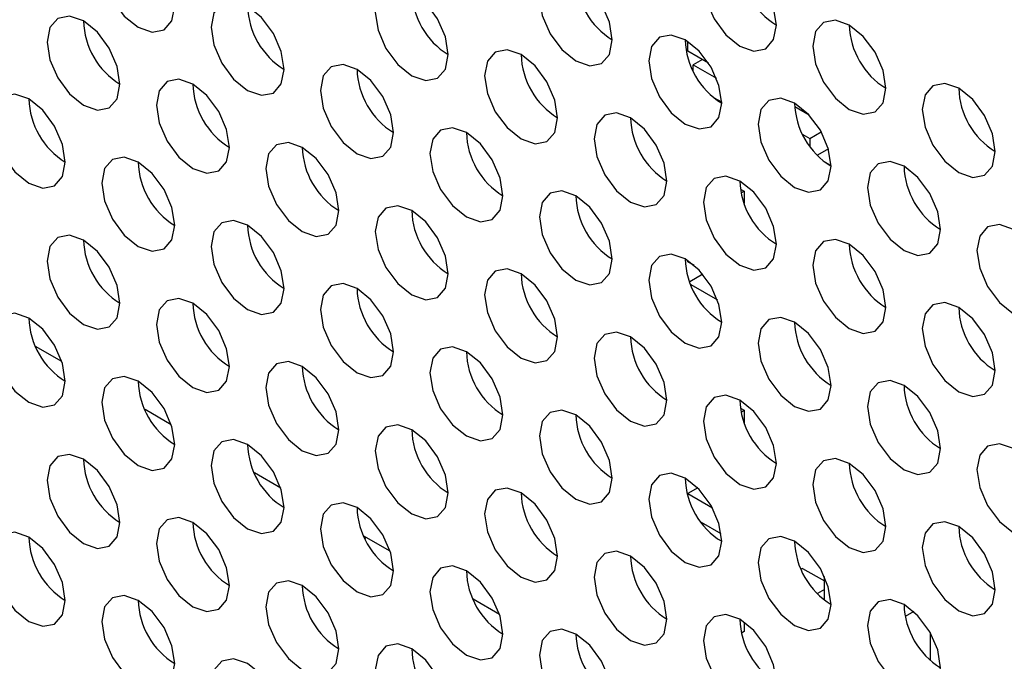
# Model space of a CAD drawing. Header units: millimetres. Extents: x 256 to 1374, y 313 to 1176.
# Tile 190 of 212: x 1173.42 to 1179.79, y 1014.09 to 1018.24. Entities that reach past the tile are written whole.
import ezdxf

# ---------------------------------------------------------------- set-up
doc = ezdxf.new("R2010")
doc.units = ezdxf.units.MM

msp = doc.modelspace()

# ---------------------------------------------------------------- linework, layer by layer
at = {"color": 7, "linetype": 'Continuous', "lineweight": 30}
for p, q in [((1177.7398, 1018.0353), (1177.7398, 1018.0975)), ((1177.8741, 1017.9578), (1177.7398, 1018.0353)), ((1177.8341, 1017.9808), (1177.7752, 1017.9468)), ((1177.7752, 1017.9468), (1177.9249, 1017.8604)), ((1177.7752, 1017.9074), (1177.7752, 1017.9468)), ((1177.959, 1017.7046), (1177.9134, 1017.7309)), ((1177.9135, 1017.7308), (1177.959, 1017.7046)), ((1178.4312, 1017.6769), (1178.5236, 1017.6236)), ((1178.4833, 1017.4972), (1178.5294, 1017.4706)), ((1178.5294, 1017.4706), (1178.6031, 1017.5131)), ((1178.5294, 1017.4706), (1178.5294, 1017.4206)), ((1178.6489, 1017.4034), (1178.5776, 1017.3623)), ((1178.6206, 1017.3226), (1178.6591, 1017.3004)), ((1178.6549, 1017.298), (1178.6591, 1017.3004)), ((1178.6591, 1017.3004), (1178.6591, 1017.2954)), ((1178.0808, 1017.1444), (1178.1052, 1017.1303)), ((1178.0853, 1017.1188), (1178.1052, 1017.1303)), ((1178.1052, 1017.1303), (1178.1052, 1017.0503)), ((1177.7398, 1016.6744), (1177.7398, 1016.6822)), ((1177.7818, 1016.6501), (1177.7398, 1016.6744)), ((1177.8363, 1016.5939), (1177.7521, 1016.5454)), ((1177.7593, 1016.527), (1177.9315, 1016.4276)), ((1173.6947, 1016.0292), (1173.5246, 1016.1275)), ((1174.4018, 1015.621), (1174.2317, 1015.7192)), ((1178.0808, 1015.729), (1178.1052, 1015.7149)), ((1178.0853, 1015.7035), (1178.1052, 1015.7149)), ((1178.1052, 1015.7149), (1178.1052, 1015.635)), ((1175.1089, 1015.2128), (1174.9388, 1015.311)), ((1177.8038, 1015.2143), (1177.7398, 1015.1774)), ((1177.7398, 1015.1674), (1177.7398, 1015.1774)), ((1177.7398, 1015.1774), (1177.8986, 1015.0857)), ((1177.9557, 1014.9167), (1177.828, 1014.9904)), ((1175.8161, 1014.8046), (1175.6459, 1014.9028)), ((1175.6539, 1014.8982), (1175.6539, 1014.886)), ((1178.4823, 1014.6943), (1178.4728, 1014.6888)), ((1178.4823, 1014.6943), (1178.6237, 1014.6127)), ((1178.6237, 1014.4895), (1178.6237, 1014.6409)), ((1178.6237, 1014.5582), (1178.5776, 1014.5316)), ((1176.5232, 1014.3964), (1176.353, 1014.4946)), ((1179.2001, 1014.4148), (1179.146, 1014.3835)), ((1178.1052, 1014.347), (1178.1052, 1014.286)), ((1178.1052, 1014.286), (1178.088, 1014.2761)), ((1179.3073, 1014.2794), (1179.3073, 1014.1013))]:
    msp.add_line(p, q, dxfattribs=at)
at = {"color": 7, "linetype": 'Continuous', "lineweight": 30, "flags": 128}
for points in [[(1174.4235, 1018.3252), (1174.4056, 1018.4397), (1174.3545, 1018.5575), (1174.278, 1018.6606), (1174.1878, 1018.7334), (1174.0976, 1018.7648), (1174.0211, 1018.7499), (1173.97, 1018.6911), (1173.9521, 1018.5973), (1173.97, 1018.4828), (1174.0211, 1018.365), (1174.0976, 1018.2618), (1174.1878, 1018.1891), (1174.278, 1018.1577), (1174.3545, 1018.1726), (1174.4056, 1018.2314), (1174.4235, 1018.3252)], [(1178.3126, 1018.2031), (1178.2947, 1018.3176), (1178.2436, 1018.4354), (1178.1671, 1018.5385), (1178.0769, 1018.6113), (1177.9867, 1018.6427), (1177.9102, 1018.6278), (1177.8591, 1018.569), (1177.8412, 1018.4752), (1177.8591, 1018.3607), (1177.9102, 1018.2429), (1177.9867, 1018.1397), (1178.0769, 1018.0669), (1178.1671, 1018.0356), (1178.2436, 1018.0504), (1178.2947, 1018.1092), (1178.3126, 1018.2031)], [(1177.2519, 1018.1077), (1177.234, 1018.2222), (1177.1829, 1018.34), (1177.1064, 1018.4431), (1177.0162, 1018.5159), (1176.926, 1018.5473), (1176.8496, 1018.5324), (1176.7985, 1018.4736), (1176.7805, 1018.3798), (1176.7985, 1018.2653), (1176.8496, 1018.1475), (1176.926, 1018.0444), (1177.0162, 1017.9716), (1177.1064, 1017.9402), (1177.1829, 1017.9551), (1177.234, 1018.0139), (1177.2519, 1018.1077)], [(1176.1913, 1018.0123), (1176.1733, 1018.1268), (1176.1222, 1018.2446), (1176.0458, 1018.3478), (1175.9556, 1018.4206), (1175.8654, 1018.4519), (1175.7889, 1018.4371), (1175.7378, 1018.3783), (1175.7199, 1018.2845), (1175.7378, 1018.1699), (1175.7889, 1018.0521), (1175.8654, 1017.949), (1175.9556, 1017.8762), (1176.0458, 1017.8449), (1176.1222, 1017.8597), (1176.1733, 1017.9185), (1176.1913, 1018.0123)], [(1175.1306, 1017.917), (1175.1127, 1018.0315), (1175.0616, 1018.1493), (1174.9851, 1018.2524), (1174.8949, 1018.3252), (1174.8047, 1018.3566), (1174.7283, 1018.3417), (1174.6772, 1018.2829), (1174.6592, 1018.1891), (1174.6772, 1018.0746), (1174.7283, 1017.9568), (1174.8047, 1017.8536), (1174.8949, 1017.7809), (1174.9851, 1017.7495), (1175.0616, 1017.7644), (1175.1127, 1017.8232), (1175.1306, 1017.917)], [(1174.07, 1017.8216), (1174.052, 1017.9361), (1174.0009, 1018.0539), (1173.9245, 1018.1571), (1173.8343, 1018.2298), (1173.7441, 1018.2612), (1173.6676, 1018.2463), (1173.6165, 1018.1875), (1173.5986, 1018.0937), (1173.6165, 1017.9792), (1173.6676, 1017.8614), (1173.7441, 1017.7583), (1173.8343, 1017.6855), (1173.9245, 1017.6541), (1174.0009, 1017.669), (1174.052, 1017.7278), (1174.07, 1017.8216)], [(1179.0197, 1017.7948), (1179.0018, 1017.9094), (1178.9507, 1018.0272), (1178.8742, 1018.1303), (1178.784, 1018.2031), (1178.6938, 1018.2344), (1178.6173, 1018.2196), (1178.5662, 1018.1608), (1178.5483, 1018.067), (1178.5662, 1017.9525), (1178.6173, 1017.8347), (1178.6938, 1017.7315), (1178.784, 1017.6587), (1178.8742, 1017.6274), (1178.9507, 1017.6422), (1179.0018, 1017.701), (1179.0197, 1017.7948)], [(1177.959, 1017.6995), (1177.9411, 1017.814), (1177.89, 1017.9318), (1177.8135, 1018.0349), (1177.7233, 1018.1077), (1177.6331, 1018.1391), (1177.5567, 1018.1242), (1177.5056, 1018.0654), (1177.4876, 1017.9716), (1177.5056, 1017.8571), (1177.5567, 1017.7393), (1177.6331, 1017.6362), (1177.7233, 1017.5634), (1177.8135, 1017.532), (1177.89, 1017.5469), (1177.9411, 1017.6057), (1177.959, 1017.6995)], [(1176.8984, 1017.6041), (1176.8804, 1017.7186), (1176.8294, 1017.8364), (1176.7529, 1017.9396), (1176.6627, 1018.0124), (1176.5725, 1018.0437), (1176.496, 1018.0289), (1176.4449, 1017.9701), (1176.427, 1017.8763), (1176.4449, 1017.7617), (1176.496, 1017.6439), (1176.5725, 1017.5408), (1176.6627, 1017.468), (1176.7529, 1017.4367), (1176.8294, 1017.4515), (1176.8804, 1017.5103), (1176.8984, 1017.6041)], [(1175.8377, 1017.5088), (1175.8198, 1017.6233), (1175.7687, 1017.7411), (1175.6922, 1017.8442), (1175.602, 1017.917), (1175.5118, 1017.9484), (1175.4354, 1017.9335), (1175.3843, 1017.8747), (1175.3663, 1017.7809), (1175.3843, 1017.6664), (1175.4354, 1017.5486), (1175.5118, 1017.4454), (1175.602, 1017.3726), (1175.6922, 1017.3413), (1175.7687, 1017.3561), (1175.8198, 1017.415), (1175.8377, 1017.5088)], [(1174.7771, 1017.4134), (1174.7591, 1017.5279), (1174.708, 1017.6457), (1174.6316, 1017.7489), (1174.5414, 1017.8216), (1174.4512, 1017.853), (1174.3747, 1017.8381), (1174.3236, 1017.7793), (1174.3057, 1017.6855), (1174.3236, 1017.571), (1174.3747, 1017.4532), (1174.4512, 1017.3501), (1174.5414, 1017.2773), (1174.6316, 1017.2459), (1174.708, 1017.2608), (1174.7591, 1017.3196), (1174.7771, 1017.4134)], [(1179.7268, 1017.3866), (1179.7089, 1017.5012), (1179.6578, 1017.619), (1179.5813, 1017.7221), (1179.4911, 1017.7949), (1179.4009, 1017.8262), (1179.3244, 1017.8114), (1179.2734, 1017.7526), (1179.2554, 1017.6588), (1179.2734, 1017.5443), (1179.3244, 1017.4265), (1179.4009, 1017.3233), (1179.4911, 1017.2505), (1179.5813, 1017.2192), (1179.6578, 1017.234), (1179.7089, 1017.2928), (1179.7268, 1017.3866)], [(1173.7164, 1017.318), (1173.6985, 1017.4326), (1173.6474, 1017.5503), (1173.5709, 1017.6535), (1173.4807, 1017.7263), (1173.3905, 1017.7576), (1173.314, 1017.7428), (1173.2629, 1017.684), (1173.245, 1017.5902), (1173.2629, 1017.4757), (1173.314, 1017.3579), (1173.3905, 1017.2547), (1173.4807, 1017.1819), (1173.5709, 1017.1506), (1173.6474, 1017.1654), (1173.6985, 1017.2242), (1173.7164, 1017.318)], [(1178.6662, 1017.2913), (1178.6482, 1017.4058), (1178.5971, 1017.5236), (1178.5206, 1017.6267), (1178.4305, 1017.6995), (1178.3403, 1017.7309), (1178.2638, 1017.716), (1178.2127, 1017.6572), (1178.1947, 1017.5634), (1178.2127, 1017.4489), (1178.2638, 1017.3311), (1178.3403, 1017.228), (1178.4305, 1017.1552), (1178.5206, 1017.1238), (1178.5971, 1017.1387), (1178.6482, 1017.1975), (1178.6662, 1017.2913)], [(1177.6055, 1017.1959), (1177.5876, 1017.3104), (1177.5365, 1017.4282), (1177.46, 1017.5314), (1177.3698, 1017.6042), (1177.2796, 1017.6355), (1177.2031, 1017.6207), (1177.152, 1017.5619), (1177.1341, 1017.468), (1177.152, 1017.3535), (1177.2031, 1017.2357), (1177.2796, 1017.1326), (1177.3698, 1017.0598), (1177.46, 1017.0284), (1177.5365, 1017.0433), (1177.5876, 1017.1021), (1177.6055, 1017.1959)], [(1176.5448, 1017.1006), (1176.5269, 1017.2151), (1176.4758, 1017.3329), (1176.3993, 1017.436), (1176.3091, 1017.5088), (1176.2189, 1017.5402), (1176.1425, 1017.5253), (1176.0914, 1017.4665), (1176.0734, 1017.3727), (1176.0914, 1017.2582), (1176.1425, 1017.1404), (1176.2189, 1017.0372), (1176.3091, 1016.9644), (1176.3993, 1016.9331), (1176.4758, 1016.9479), (1176.5269, 1017.0068), (1176.5448, 1017.1006)], [(1175.4842, 1017.0052), (1175.4662, 1017.1197), (1175.4151, 1017.2375), (1175.3387, 1017.3407), (1175.2485, 1017.4134), (1175.1583, 1017.4448), (1175.0818, 1017.4299), (1175.0307, 1017.3711), (1175.0128, 1017.2773), (1175.0307, 1017.1628), (1175.0818, 1017.045), (1175.1583, 1016.9419), (1175.2485, 1016.8691), (1175.3387, 1016.8377), (1175.4151, 1016.8526), (1175.4662, 1016.9114), (1175.4842, 1017.0052)], [(1174.4235, 1016.9098), (1174.4056, 1017.0243), (1174.3545, 1017.1421), (1174.278, 1017.2453), (1174.1878, 1017.3181), (1174.0976, 1017.3494), (1174.0211, 1017.3346), (1173.97, 1017.2758), (1173.9521, 1017.182), (1173.97, 1017.0674), (1174.0211, 1016.9496), (1174.0976, 1016.8465), (1174.1878, 1016.7737), (1174.278, 1016.7424), (1174.3545, 1016.7572), (1174.4056, 1016.816), (1174.4235, 1016.9098)], [(1179.3733, 1016.8831), (1179.3553, 1016.9976), (1179.3042, 1017.1154), (1179.2278, 1017.2185), (1179.1376, 1017.2913), (1179.0474, 1017.3227), (1178.9709, 1017.3078), (1178.9198, 1017.249), (1178.9019, 1017.1552), (1178.9198, 1017.0407), (1178.9709, 1016.9229), (1179.0474, 1016.8198), (1179.1376, 1016.747), (1179.2278, 1016.7156), (1179.3042, 1016.7305), (1179.3553, 1016.7893), (1179.3733, 1016.8831)], [(1178.3126, 1016.7877), (1178.2947, 1016.9022), (1178.2436, 1017.02), (1178.1671, 1017.1232), (1178.0769, 1017.196), (1177.9867, 1017.2273), (1177.9102, 1017.2125), (1177.8591, 1017.1536), (1177.8412, 1017.0598), (1177.8591, 1016.9453), (1177.9102, 1016.8275), (1177.9867, 1016.7244), (1178.0769, 1016.6516), (1178.1671, 1016.6202), (1178.2436, 1016.6351), (1178.2947, 1016.6939), (1178.3126, 1016.7877)], [(1177.2519, 1016.6923), (1177.234, 1016.8069), (1177.1829, 1016.9247), (1177.1064, 1017.0278), (1177.0162, 1017.1006), (1176.926, 1017.1319), (1176.8496, 1017.1171), (1176.7985, 1017.0583), (1176.7805, 1016.9645), (1176.7985, 1016.85), (1176.8496, 1016.7322), (1176.926, 1016.629), (1177.0162, 1016.5562), (1177.1064, 1016.5249), (1177.1829, 1016.5397), (1177.234, 1016.5985), (1177.2519, 1016.6923)], [(1176.1913, 1016.597), (1176.1733, 1016.7115), (1176.1222, 1016.8293), (1176.0458, 1016.9324), (1175.9556, 1017.0052), (1175.8654, 1017.0366), (1175.7889, 1017.0217), (1175.7378, 1016.9629), (1175.7199, 1016.8691), (1175.7378, 1016.7546), (1175.7889, 1016.6368), (1175.8654, 1016.5337), (1175.9556, 1016.4609), (1176.0458, 1016.4295), (1176.1222, 1016.4444), (1176.1733, 1016.5032), (1176.1913, 1016.597)], [(1175.1306, 1016.5016), (1175.1127, 1016.6161), (1175.0616, 1016.7339), (1174.9851, 1016.8371), (1174.8949, 1016.9099), (1174.8047, 1016.9412), (1174.7283, 1016.9264), (1174.6772, 1016.8676), (1174.6592, 1016.7738), (1174.6772, 1016.6592), (1174.7283, 1016.5414), (1174.8047, 1016.4383), (1174.8949, 1016.3655), (1174.9851, 1016.3342), (1175.0616, 1016.349), (1175.1127, 1016.4078), (1175.1306, 1016.5016)], [(1180.0804, 1016.4749), (1180.0624, 1016.5894), (1180.0113, 1016.7072), (1179.9349, 1016.8103), (1179.8447, 1016.8831), (1179.7545, 1016.9145), (1179.678, 1016.8996), (1179.6269, 1016.8408), (1179.609, 1016.747), (1179.6269, 1016.6325), (1179.678, 1016.5147), (1179.7545, 1016.4115), (1179.8447, 1016.3388), (1179.9349, 1016.3074), (1180.0113, 1016.3223), (1180.0624, 1016.3811), (1180.0804, 1016.4749)], [(1174.07, 1016.4063), (1174.052, 1016.5208), (1174.0009, 1016.6386), (1173.9245, 1016.7417), (1173.8343, 1016.8145), (1173.7441, 1016.8459), (1173.6676, 1016.831), (1173.6165, 1016.7722), (1173.5986, 1016.6784), (1173.6165, 1016.5639), (1173.6676, 1016.4461), (1173.7441, 1016.3429), (1173.8343, 1016.2701), (1173.9245, 1016.2388), (1174.0009, 1016.2537), (1174.052, 1016.3125), (1174.07, 1016.4063)], [(1179.0197, 1016.3795), (1179.0018, 1016.494), (1178.9507, 1016.6118), (1178.8742, 1016.715), (1178.784, 1016.7878), (1178.6938, 1016.8191), (1178.6173, 1016.8043), (1178.5662, 1016.7454), (1178.5483, 1016.6516), (1178.5662, 1016.5371), (1178.6173, 1016.4193), (1178.6938, 1016.3162), (1178.784, 1016.2434), (1178.8742, 1016.212), (1178.9507, 1016.2269), (1179.0018, 1016.2857), (1179.0197, 1016.3795)], [(1177.959, 1016.2841), (1177.9411, 1016.3987), (1177.89, 1016.5165), (1177.8135, 1016.6196), (1177.7233, 1016.6924), (1177.6331, 1016.7237), (1177.5567, 1016.7089), (1177.5056, 1016.6501), (1177.4876, 1016.5563), (1177.5056, 1016.4418), (1177.5567, 1016.324), (1177.6331, 1016.2208), (1177.7233, 1016.148), (1177.8135, 1016.1167), (1177.89, 1016.1315), (1177.9411, 1016.1903), (1177.959, 1016.2841)], [(1176.8984, 1016.1888), (1176.8804, 1016.3033), (1176.8294, 1016.4211), (1176.7529, 1016.5242), (1176.6627, 1016.597), (1176.5725, 1016.6284), (1176.496, 1016.6135), (1176.4449, 1016.5547), (1176.427, 1016.4609), (1176.4449, 1016.3464), (1176.496, 1016.2286), (1176.5725, 1016.1255), (1176.6627, 1016.0527), (1176.7529, 1016.0213), (1176.8294, 1016.0362), (1176.8804, 1016.095), (1176.8984, 1016.1888)], [(1175.8377, 1016.0934), (1175.8198, 1016.2079), (1175.7687, 1016.3257), (1175.6922, 1016.4289), (1175.602, 1016.5017), (1175.5118, 1016.533), (1175.4354, 1016.5182), (1175.3843, 1016.4594), (1175.3663, 1016.3656), (1175.3843, 1016.251), (1175.4354, 1016.1332), (1175.5118, 1016.0301), (1175.602, 1015.9573), (1175.6922, 1015.926), (1175.7687, 1015.9408), (1175.8198, 1015.9996), (1175.8377, 1016.0934)], [(1174.7771, 1015.9981), (1174.7591, 1016.1126), (1174.708, 1016.2304), (1174.6316, 1016.3335), (1174.5414, 1016.4063), (1174.4512, 1016.4377), (1174.3747, 1016.4228), (1174.3236, 1016.364), (1174.3057, 1016.2702), (1174.3236, 1016.1557), (1174.3747, 1016.0379), (1174.4512, 1015.9347), (1174.5414, 1015.8619), (1174.6316, 1015.8306), (1174.708, 1015.8455), (1174.7591, 1015.9043), (1174.7771, 1015.9981)], [(1179.7268, 1015.9713), (1179.7089, 1016.0858), (1179.6578, 1016.2036), (1179.5813, 1016.3068), (1179.4911, 1016.3796), (1179.4009, 1016.4109), (1179.3244, 1016.396), (1179.2734, 1016.3372), (1179.2554, 1016.2434), (1179.2734, 1016.1289), (1179.3244, 1016.0111), (1179.4009, 1015.908), (1179.4911, 1015.8352), (1179.5813, 1015.8038), (1179.6578, 1015.8187), (1179.7089, 1015.8775), (1179.7268, 1015.9713)], [(1173.7164, 1015.9027), (1173.6985, 1016.0172), (1173.6474, 1016.135), (1173.5709, 1016.2382), (1173.4807, 1016.3109), (1173.3905, 1016.3423), (1173.314, 1016.3274), (1173.2629, 1016.2686), (1173.245, 1016.1748), (1173.2629, 1016.0603), (1173.314, 1015.9425), (1173.3905, 1015.8394), (1173.4807, 1015.7666), (1173.5709, 1015.7352), (1173.6474, 1015.7501), (1173.6985, 1015.8089), (1173.7164, 1015.9027)], [(1178.6662, 1015.8759), (1178.6482, 1015.9905), (1178.5971, 1016.1083), (1178.5206, 1016.2114), (1178.4305, 1016.2842), (1178.3403, 1016.3155), (1178.2638, 1016.3007), (1178.2127, 1016.2419), (1178.1947, 1016.1481), (1178.2127, 1016.0336), (1178.2638, 1015.9158), (1178.3403, 1015.8126), (1178.4305, 1015.7398), (1178.5206, 1015.7085), (1178.5971, 1015.7233), (1178.6482, 1015.7821), (1178.6662, 1015.8759)], [(1177.6055, 1015.7806), (1177.5876, 1015.8951), (1177.5365, 1016.0129), (1177.46, 1016.116), (1177.3698, 1016.1888), (1177.2796, 1016.2202), (1177.2031, 1016.2053), (1177.152, 1016.1465), (1177.1341, 1016.0527), (1177.152, 1015.9382), (1177.2031, 1015.8204), (1177.2796, 1015.7173), (1177.3698, 1015.6445), (1177.46, 1015.6131), (1177.5365, 1015.628), (1177.5876, 1015.6868), (1177.6055, 1015.7806)], [(1176.5448, 1015.6852), (1176.5269, 1015.7997), (1176.4758, 1015.9175), (1176.3993, 1016.0207), (1176.3091, 1016.0935), (1176.2189, 1016.1248), (1176.1425, 1016.11), (1176.0914, 1016.0512), (1176.0734, 1015.9574), (1176.0914, 1015.8428), (1176.1425, 1015.725), (1176.2189, 1015.6219), (1176.3091, 1015.5491), (1176.3993, 1015.5178), (1176.4758, 1015.5326), (1176.5269, 1015.5914), (1176.5448, 1015.6852)], [(1175.4842, 1015.5899), (1175.4662, 1015.7044), (1175.4151, 1015.8222), (1175.3387, 1015.9253), (1175.2485, 1015.9981), (1175.1583, 1016.0295), (1175.0818, 1016.0146), (1175.0307, 1015.9558), (1175.0128, 1015.862), (1175.0307, 1015.7475), (1175.0818, 1015.6297), (1175.1583, 1015.5265), (1175.2485, 1015.4537), (1175.3387, 1015.4224), (1175.4151, 1015.4372), (1175.4662, 1015.4961), (1175.4842, 1015.5899)], [(1174.4235, 1015.4945), (1174.4056, 1015.609), (1174.3545, 1015.7268), (1174.278, 1015.8299), (1174.1878, 1015.9027), (1174.0976, 1015.9341), (1174.0211, 1015.9192), (1173.97, 1015.8604), (1173.9521, 1015.7666), (1173.97, 1015.6521), (1174.0211, 1015.5343), (1174.0976, 1015.4312), (1174.1878, 1015.3584), (1174.278, 1015.327), (1174.3545, 1015.3419), (1174.4056, 1015.4007), (1174.4235, 1015.4945)], [(1179.3733, 1015.4677), (1179.3553, 1015.5823), (1179.3042, 1015.7001), (1179.2278, 1015.8032), (1179.1376, 1015.876), (1179.0474, 1015.9073), (1178.9709, 1015.8925), (1178.9198, 1015.8337), (1178.9019, 1015.7399), (1178.9198, 1015.6254), (1178.9709, 1015.5076), (1179.0474, 1015.4044), (1179.1376, 1015.3316), (1179.2278, 1015.3003), (1179.3042, 1015.3151), (1179.3553, 1015.3739), (1179.3733, 1015.4677)], [(1178.3126, 1015.3724), (1178.2947, 1015.4869), (1178.2436, 1015.6047), (1178.1671, 1015.7078), (1178.0769, 1015.7806), (1177.9867, 1015.812), (1177.9102, 1015.7971), (1177.8591, 1015.7383), (1177.8412, 1015.6445), (1177.8591, 1015.53), (1177.9102, 1015.4122), (1177.9867, 1015.3091), (1178.0769, 1015.2363), (1178.1671, 1015.2049), (1178.2436, 1015.2198), (1178.2947, 1015.2786), (1178.3126, 1015.3724)], [(1177.2519, 1015.277), (1177.234, 1015.3915), (1177.1829, 1015.5093), (1177.1064, 1015.6125), (1177.0162, 1015.6853), (1176.926, 1015.7166), (1176.8496, 1015.7018), (1176.7985, 1015.643), (1176.7805, 1015.5491), (1176.7985, 1015.4346), (1176.8496, 1015.3168), (1176.926, 1015.2137), (1177.0162, 1015.1409), (1177.1064, 1015.1095), (1177.1829, 1015.1244), (1177.234, 1015.1832), (1177.2519, 1015.277)], [(1176.1913, 1015.1816), (1176.1733, 1015.2962), (1176.1222, 1015.414), (1176.0458, 1015.5171), (1175.9556, 1015.5899), (1175.8654, 1015.6213), (1175.7889, 1015.6064), (1175.7378, 1015.5476), (1175.7199, 1015.4538), (1175.7378, 1015.3393), (1175.7889, 1015.2215), (1175.8654, 1015.1183), (1175.9556, 1015.0455), (1176.0458, 1015.0142), (1176.1222, 1015.029), (1176.1733, 1015.0879), (1176.1913, 1015.1816)], [(1175.1306, 1015.0863), (1175.1127, 1015.2008), (1175.0616, 1015.3186), (1174.9851, 1015.4217), (1174.8949, 1015.4945), (1174.8047, 1015.5259), (1174.7283, 1015.511), (1174.6772, 1015.4522), (1174.6592, 1015.3584), (1174.6772, 1015.2439), (1174.7283, 1015.1261), (1174.8047, 1015.023), (1174.8949, 1014.9502), (1174.9851, 1014.9188), (1175.0616, 1014.9337), (1175.1127, 1014.9925), (1175.1306, 1015.0863)], [(1180.0804, 1015.0595), (1180.0624, 1015.1741), (1180.0113, 1015.2919), (1179.9349, 1015.395), (1179.8447, 1015.4678), (1179.7545, 1015.4991), (1179.678, 1015.4843), (1179.6269, 1015.4255), (1179.609, 1015.3317), (1179.6269, 1015.2172), (1179.678, 1015.0994), (1179.7545, 1014.9962), (1179.8447, 1014.9234), (1179.9349, 1014.8921), (1180.0113, 1014.9069), (1180.0624, 1014.9657), (1180.0804, 1015.0595)], [(1174.07, 1014.9909), (1174.052, 1015.1054), (1174.0009, 1015.2232), (1173.9245, 1015.3264), (1173.8343, 1015.3992), (1173.7441, 1015.4305), (1173.6676, 1015.4157), (1173.6165, 1015.3569), (1173.5986, 1015.2631), (1173.6165, 1015.1485), (1173.6676, 1015.0307), (1173.7441, 1014.9276), (1173.8343, 1014.8548), (1173.9245, 1014.8235), (1174.0009, 1014.8383), (1174.052, 1014.8971), (1174.07, 1014.9909)], [(1179.0197, 1014.9642), (1179.0018, 1015.0787), (1178.9507, 1015.1965), (1178.8742, 1015.2996), (1178.784, 1015.3724), (1178.6938, 1015.4038), (1178.6173, 1015.3889), (1178.5662, 1015.3301), (1178.5483, 1015.2363), (1178.5662, 1015.1218), (1178.6173, 1015.004), (1178.6938, 1014.9008), (1178.784, 1014.8281), (1178.8742, 1014.7967), (1178.9507, 1014.8116), (1179.0018, 1014.8704), (1179.0197, 1014.9642)], [(1177.959, 1014.8688), (1177.9411, 1014.9833), (1177.89, 1015.1011), (1177.8135, 1015.2043), (1177.7233, 1015.2771), (1177.6331, 1015.3084), (1177.5567, 1015.2935), (1177.5056, 1015.2347), (1177.4876, 1015.1409), (1177.5056, 1015.0264), (1177.5567, 1014.9086), (1177.6331, 1014.8055), (1177.7233, 1014.7327), (1177.8135, 1014.7013), (1177.89, 1014.7162), (1177.9411, 1014.775), (1177.959, 1014.8688)], [(1176.8984, 1014.7734), (1176.8804, 1014.888), (1176.8294, 1015.0058), (1176.7529, 1015.1089), (1176.6627, 1015.1817), (1176.5725, 1015.213), (1176.496, 1015.1982), (1176.4449, 1015.1394), (1176.427, 1015.0456), (1176.4449, 1014.9311), (1176.496, 1014.8133), (1176.5725, 1014.7101), (1176.6627, 1014.6373), (1176.7529, 1014.606), (1176.8294, 1014.6208), (1176.8804, 1014.6796), (1176.8984, 1014.7734)], [(1175.8377, 1014.6781), (1175.8198, 1014.7926), (1175.7687, 1014.9104), (1175.6922, 1015.0135), (1175.602, 1015.0863), (1175.5118, 1015.1177), (1175.4354, 1015.1028), (1175.3843, 1015.044), (1175.3663, 1014.9502), (1175.3843, 1014.8357), (1175.4354, 1014.7179), (1175.5118, 1014.6148), (1175.602, 1014.542), (1175.6922, 1014.5106), (1175.7687, 1014.5255), (1175.8198, 1014.5843), (1175.8377, 1014.6781)], [(1174.7771, 1014.5827), (1174.7591, 1014.6972), (1174.708, 1014.815), (1174.6316, 1014.9182), (1174.5414, 1014.991), (1174.4512, 1015.0223), (1174.3747, 1015.0075), (1174.3236, 1014.9487), (1174.3057, 1014.8549), (1174.3236, 1014.7403), (1174.3747, 1014.6225), (1174.4512, 1014.5194), (1174.5414, 1014.4466), (1174.6316, 1014.4153), (1174.708, 1014.4301), (1174.7591, 1014.4889), (1174.7771, 1014.5827)], [(1179.7268, 1014.556), (1179.7089, 1014.6705), (1179.6578, 1014.7883), (1179.5813, 1014.8914), (1179.4911, 1014.9642), (1179.4009, 1014.9956), (1179.3244, 1014.9807), (1179.2734, 1014.9219), (1179.2554, 1014.8281), (1179.2734, 1014.7136), (1179.3244, 1014.5958), (1179.4009, 1014.4926), (1179.4911, 1014.4199), (1179.5813, 1014.3885), (1179.6578, 1014.4034), (1179.7089, 1014.4622), (1179.7268, 1014.556)], [(1173.7164, 1014.4874), (1173.6985, 1014.6019), (1173.6474, 1014.7197), (1173.5709, 1014.8228), (1173.4807, 1014.8956), (1173.3905, 1014.927), (1173.314, 1014.9121), (1173.2629, 1014.8533), (1173.245, 1014.7595), (1173.2629, 1014.645), (1173.314, 1014.5272), (1173.3905, 1014.424), (1173.4807, 1014.3512), (1173.5709, 1014.3199), (1173.6474, 1014.3347), (1173.6985, 1014.3936), (1173.7164, 1014.4874)], [(1178.6662, 1014.4606), (1178.6482, 1014.5751), (1178.5971, 1014.6929), (1178.5206, 1014.7961), (1178.4305, 1014.8688), (1178.3403, 1014.9002), (1178.2638, 1014.8853), (1178.2127, 1014.8265), (1178.1947, 1014.7327), (1178.2127, 1014.6182), (1178.2638, 1014.5004), (1178.3403, 1014.3973), (1178.4305, 1014.3245), (1178.5206, 1014.2931), (1178.5971, 1014.308), (1178.6482, 1014.3668), (1178.6662, 1014.4606)], [(1177.6055, 1014.3652), (1177.5876, 1014.4798), (1177.5365, 1014.5976), (1177.46, 1014.7007), (1177.3698, 1014.7735), (1177.2796, 1014.8048), (1177.2031, 1014.79), (1177.152, 1014.7312), (1177.1341, 1014.6374), (1177.152, 1014.5229), (1177.2031, 1014.4051), (1177.2796, 1014.3019), (1177.3698, 1014.2291), (1177.46, 1014.1978), (1177.5365, 1014.2126), (1177.5876, 1014.2714), (1177.6055, 1014.3652)], [(1176.5448, 1014.2699), (1176.5269, 1014.3844), (1176.4758, 1014.5022), (1176.3993, 1014.6053), (1176.3091, 1014.6781), (1176.2189, 1014.7095), (1176.1425, 1014.6946), (1176.0914, 1014.6358), (1176.0734, 1014.542), (1176.0914, 1014.4275), (1176.1425, 1014.3097), (1176.2189, 1014.2066), (1176.3091, 1014.1338), (1176.3993, 1014.1024), (1176.4758, 1014.1173), (1176.5269, 1014.1761), (1176.5448, 1014.2699)], [(1175.4842, 1014.1745), (1175.4662, 1014.289), (1175.4151, 1014.4068), (1175.3387, 1014.51), (1175.2485, 1014.5828), (1175.1583, 1014.6141), (1175.0818, 1014.5993), (1175.0307, 1014.5405), (1175.0128, 1014.4466), (1175.0307, 1014.3321), (1175.0818, 1014.2143), (1175.1583, 1014.1112), (1175.2485, 1014.0384), (1175.3387, 1014.0071), (1175.4151, 1014.0219), (1175.4662, 1014.0807), (1175.4842, 1014.1745)], [(1174.4235, 1014.0792), (1174.4056, 1014.1937), (1174.3545, 1014.3115), (1174.278, 1014.4146), (1174.1878, 1014.4874), (1174.0976, 1014.5188), (1174.0211, 1014.5039), (1173.97, 1014.4451), (1173.9521, 1014.3513), (1173.97, 1014.2368), (1174.0211, 1014.119), (1174.0976, 1014.0158), (1174.1878, 1013.943), (1174.278, 1013.9117), (1174.3545, 1013.9265), (1174.4056, 1013.9854), (1174.4235, 1014.0792)], [(1179.3733, 1014.0524), (1179.3553, 1014.1669), (1179.3042, 1014.2847), (1179.2278, 1014.3879), (1179.1376, 1014.4606), (1179.0474, 1014.492), (1178.9709, 1014.4771), (1178.9198, 1014.4183), (1178.9019, 1014.3245), (1178.9198, 1014.21), (1178.9709, 1014.0922), (1179.0474, 1013.9891), (1179.1376, 1013.9163), (1179.2278, 1013.8849), (1179.3042, 1013.8998), (1179.3553, 1013.9586), (1179.3733, 1014.0524)], [(1178.3126, 1013.957), (1178.2947, 1014.0716), (1178.2436, 1014.1894), (1178.1671, 1014.2925), (1178.0769, 1014.3653), (1177.9867, 1014.3966), (1177.9102, 1014.3818), (1177.8591, 1014.323), (1177.8412, 1014.2292), (1177.8591, 1014.1147), (1177.9102, 1013.9969), (1177.9867, 1013.8937), (1178.0769, 1013.8209), (1178.1671, 1013.7896), (1178.2436, 1013.8044), (1178.2947, 1013.8632), (1178.3126, 1013.957)], [(1177.2519, 1013.8617), (1177.234, 1013.9762), (1177.1829, 1014.094), (1177.1064, 1014.1971), (1177.0162, 1014.2699), (1176.926, 1014.3013), (1176.8496, 1014.2864), (1176.7985, 1014.2276), (1176.7805, 1014.1338), (1176.7985, 1014.0193), (1176.8496, 1013.9015), (1176.926, 1013.7984), (1177.0162, 1013.7256), (1177.1064, 1013.6942), (1177.1829, 1013.7091), (1177.234, 1013.7679), (1177.2519, 1013.8617)], [(1176.1913, 1013.7663), (1176.1733, 1013.8808), (1176.1222, 1013.9986), (1176.0458, 1014.1018), (1175.9556, 1014.1746), (1175.8654, 1014.2059), (1175.7889, 1014.1911), (1175.7378, 1014.1322), (1175.7199, 1014.0384), (1175.7378, 1013.9239), (1175.7889, 1013.8061), (1175.8654, 1013.703), (1175.9556, 1013.6302), (1176.0458, 1013.5988), (1176.1222, 1013.6137), (1176.1733, 1013.6725), (1176.1913, 1013.7663)], [(1175.1306, 1013.671), (1175.1127, 1013.7855), (1175.0616, 1013.9033), (1174.9851, 1014.0064), (1174.8949, 1014.0792), (1174.8047, 1014.1105), (1174.7283, 1014.0957), (1174.6772, 1014.0369), (1174.6592, 1013.9431), (1174.6772, 1013.8286), (1174.7283, 1013.7108), (1174.8047, 1013.6076), (1174.8949, 1013.5348), (1174.9851, 1013.5035), (1175.0616, 1013.5183), (1175.1127, 1013.5771), (1175.1306, 1013.671)]]:
    msp.add_lwpolyline(points, dxfattribs=at)
at = {"color": 7, "linetype": 'Continuous', "lineweight": 30}
for centre, start, end in [((1178.5724, 1018.6252), 181.6017, 238.39281), ((1177.5117, 1018.5298), 181.60189, 238.39358), ((1176.4511, 1018.4344), 181.60154, 238.39298), ((1175.3904, 1018.3391), 181.60194, 238.39356), ((1174.3297, 1018.2437), 181.60042, 238.39409), ((1179.2795, 1018.2169), 181.60167, 238.39284), ((1178.2188, 1018.1216), 181.60193, 238.39357), ((1177.1582, 1018.0262), 181.60154, 238.39298), ((1176.0975, 1017.9309), 181.60194, 238.39358), ((1175.0368, 1017.8355), 181.60152, 238.39299), ((1179.9866, 1017.8087), 181.60167, 238.39284), ((1173.9762, 1017.7401), 181.60294, 238.39157), ((1178.9259, 1017.7134), 181.60193, 238.39357), ((1177.8653, 1017.618), 181.60154, 238.39301), ((1176.8046, 1017.5227), 181.60194, 238.39356), ((1175.7439, 1017.4273), 181.60151, 238.393), ((1174.6833, 1017.3319), 181.60294, 238.39157), ((1179.633, 1017.3052), 181.60185, 238.39359), ((1178.5724, 1017.2098), 181.60155, 238.39296), ((1177.5117, 1017.1145), 181.60189, 238.39358), ((1176.4511, 1017.0191), 181.60154, 238.39298), ((1175.3904, 1016.9237), 181.60296, 238.39156), ((1174.3297, 1016.8284), 181.60042, 238.39409), ((1179.2795, 1016.8016), 181.60152, 238.39299), ((1178.2188, 1016.7062), 181.60193, 238.39357), ((1177.1582, 1016.6109), 181.60154, 238.39298), ((1176.0975, 1016.5155), 181.60295, 238.39158), ((1175.0368, 1016.4202), 181.60152, 238.39299), ((1179.9866, 1016.3934), 181.60152, 238.39299), ((1173.9762, 1016.3248), 181.60294, 238.39157), ((1178.9259, 1016.298), 181.60193, 238.39357), ((1177.8653, 1016.2027), 181.60154, 238.39301), ((1176.8046, 1016.1073), 181.60296, 238.39156), ((1175.7439, 1016.012), 181.60151, 238.393), ((1174.6833, 1015.9166), 181.60294, 238.39157), ((1179.633, 1015.8898), 181.60185, 238.39359), ((1178.5724, 1015.7945), 181.60155, 238.39296), ((1177.5117, 1015.6991), 181.6029, 238.39158), ((1176.4511, 1015.6038), 181.60154, 238.39298), ((1175.3904, 1015.5084), 181.60296, 238.39156), ((1174.3297, 1015.413), 181.60042, 238.39409), ((1179.2795, 1015.3863), 181.60152, 238.39299), ((1178.2188, 1015.2909), 181.60294, 238.39157), ((1177.1582, 1015.1955), 181.60154, 238.39298), ((1176.0975, 1015.1002), 181.60295, 238.39158), ((1175.0368, 1015.0048), 181.60152, 238.39299), ((1179.9866, 1014.9781), 181.60152, 238.39299), ((1173.9762, 1014.9095), 181.60294, 238.39157), ((1178.926, 1014.8827), 181.60294, 238.39157), ((1177.8653, 1014.7873), 181.60154, 238.39301), ((1176.8046, 1014.692), 181.60296, 238.39156), ((1175.7439, 1014.5966), 181.60151, 238.393), ((1174.6833, 1014.5013), 181.60294, 238.39157), ((1179.6331, 1014.4745), 181.60287, 238.39159), ((1178.5724, 1014.3791), 181.60155, 238.39296), ((1177.5117, 1014.2838), 181.6029, 238.39158), ((1176.4511, 1014.1884), 181.60154, 238.39298)]:
    msp.add_arc(centre, 0.4957, start, end, dxfattribs=at)

doc.saveas('drawing.dxf')
